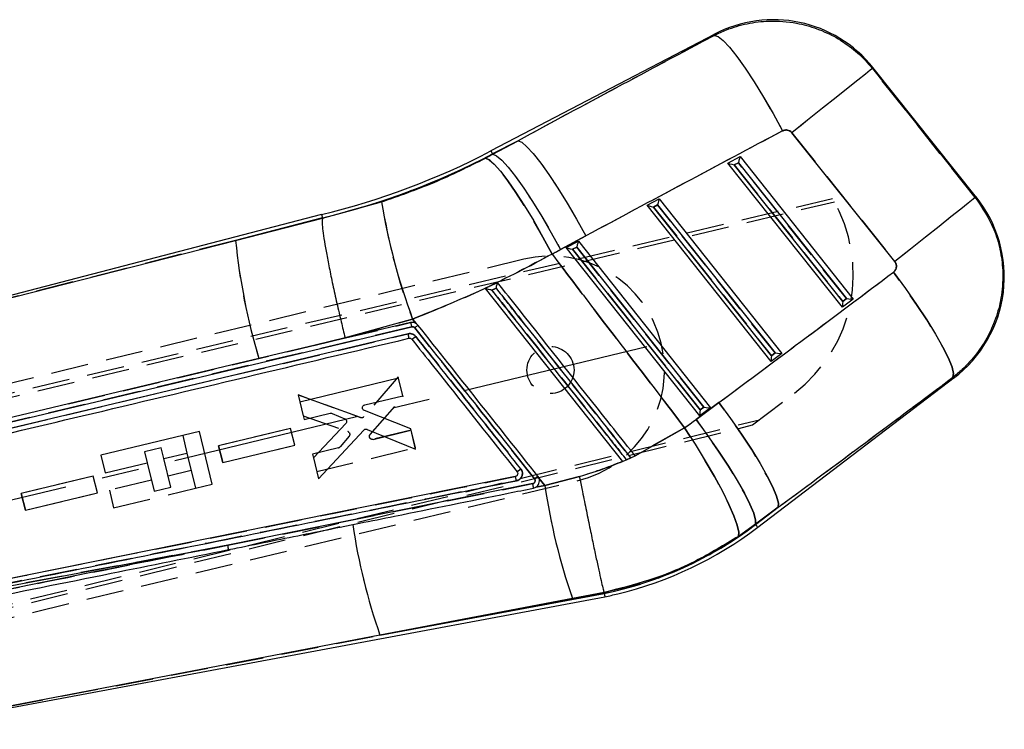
# Model space of a CAD drawing. Extents: x 28 to 393, y 15 to 279.
# Tile 3 of 18: x 124 to 157, y 18 to 42. Entities that reach past the tile are written whole.
import ezdxf

# ---------------------------------------------------------------- set-up
doc = ezdxf.new("R2010")
doc.units = 0
doc.linetypes.add('CENTERX2', pattern=[20.32, 12.7, -2.54, 2.54, -2.54])
doc.linetypes.add('HIDDEN', pattern=[1.905, 1.27, -0.635])
doc.layers.get('0').update_dxf_attribs({"linetype": 'CONTINUOUS'})

msp = doc.modelspace()

# ---------------------------------------------------------------- linework, layer by layer
at = {"color": 7, "linetype": 'CONTINUOUS'}
for p, q in [((147.5521, 41.7769), (139.9474, 37.8032)), ((152.9102, 40.6045), (156.4076, 36.2216)), ((156.4523, 36.2196), (152.9217, 40.6442)), ((140.866, 38.1525), (140.0011, 37.7005)), ((140.0065, 37.6902), (140.866, 38.1525)), ((153.6722, 34.0389), (150.1748, 38.4218)), ((139.7562, 37.5568), (140.0065, 37.6902)), ((140.0011, 37.7005), (140.0065, 37.6902)), ((147.9994, 37.3932), (148.4127, 37.6092)), ((148.4127, 37.6092), (152.2573, 32.7647)), ((151.8929, 32.487), (147.9994, 37.3932)), ((148.2168, 37.3306), (148.3568, 37.4038)), ((151.903, 32.6856), (148.2168, 37.3306)), ((148.3568, 37.4038), (152.0265, 32.7796)), ((145.2515, 35.9573), (145.6649, 36.1733)), ((145.6649, 36.1733), (149.835, 30.9186)), ((134.221, 35.5122), (136.2312, 36.0731)), ((149.4706, 30.6409), (145.2515, 35.9573)), ((145.4689, 35.8947), (145.6089, 35.9679)), ((149.4807, 30.8395), (145.4689, 35.8947)), ((145.6089, 35.9679), (149.6042, 30.9336)), ((134.189, 35.6399), (116.6509, 31.0754)), ((134.2172, 35.5275), (131.2681, 34.76)), ((131.2681, 34.76), (134.221, 35.5118)), ((134.1891, 35.6395), (134.2172, 35.5275)), ((134.2172, 35.5275), (134.221, 35.5122)), ((134.221, 35.5118), (134.221, 35.5122)), ((143.1737, 34.9146), (142.3142, 34.4524)), ((116.6986, 31.0442), (131.2681, 34.76)), ((142.5036, 34.5215), (142.917, 34.7375)), ((147.0483, 28.7948), (142.5036, 34.5215)), ((142.721, 34.4589), (142.8611, 34.5321)), ((142.8611, 34.5321), (147.1819, 29.0875)), ((142.917, 34.7375), (147.4127, 29.0725)), ((147.0584, 28.9934), (142.721, 34.4589)), ((139.7471, 33.1274), (144.414, 27.2447)), ((152.2573, 32.7647), (151.8929, 32.487)), ((152.0265, 32.7796), (151.903, 32.6856)), ((122.2661, 28.2601), (137.2517, 31.8242)), ((137.2085, 31.9669), (133.9707, 31.1969)), ((137.2839, 32.0861), (134.9875, 31.4515)), ((137.4064, 31.9318), (137.2839, 32.0861)), ((137.1302, 31.5865), (119.9213, 27.4942)), ((133.9707, 31.1969), (132.0588, 30.7424)), ((134.9875, 31.4515), (133.9707, 31.1969)), ((149.835, 30.9186), (149.4706, 30.6409)), ((149.6042, 30.9336), (149.4807, 30.8395)), ((132.0588, 30.7424), (125.5917, 29.2055)), ((136.8048, 30.076), (133.4509, 29.2647)), ((136.9487, 29.48), (136.8048, 30.076)), ((149.0128, 25.0052), (155.6953, 30.098)), ((135.657, 29.1676), (136.9487, 29.48)), ((125.5917, 29.2055), (122.2224, 28.405)), ((133.4509, 29.2647), (133.5949, 28.6687)), ((146.9185, 28.6703), (147.6956, 29.2478)), ((133.5949, 28.6687), (134.4809, 28.883)), ((134.5435, 28.8782), (134.977, 28.6985)), ((137.2218, 28.3494), (135.6433, 28.9742)), ((147.4127, 29.0725), (147.0483, 28.7948)), ((147.1819, 29.0875), (147.0584, 28.9934)), ((135.0121, 28.5343), (133.9099, 27.3642)), ((130.0404, 28.2628), (126.688, 27.4525)), ((130.4721, 26.4766), (130.0404, 28.2628)), ((133.1366, 28.3684), (130.6896, 27.7764)), ((133.2746, 27.7973), (133.1366, 28.3684)), ((134.0809, 26.6563), (135.6209, 28.3095)), ((135.7331, 28.3344), (137.3867, 27.6666)), ((137.3867, 27.6666), (137.2218, 28.3494)), ((144.8446, 27.4375), (146.5217, 28.3923)), ((130.8275, 27.2053), (133.2746, 27.7973)), ((126.688, 27.4525), (126.8321, 26.8565)), ((128.8311, 27.3397), (129.6133, 27.5287)), ((129.6133, 27.5287), (129.901, 26.3386)), ((130.6896, 27.7764), (130.8275, 27.2053)), ((126.8321, 26.8565), (128.2599, 27.2016)), ((128.2599, 27.2016), (128.4936, 26.2349)), ((129.0647, 26.373), (128.8311, 27.3397)), ((133.9099, 27.3642), (134.0809, 26.6563)), ((144.414, 27.2447), (144.4162, 27.2419)), ((144.4162, 27.2419), (144.4155, 27.2428)), ((144.4162, 27.2419), (144.8459, 27.4358)), ((144.5516, 27.3042), (144.6948, 27.3682)), ((144.8459, 27.4358), (144.8446, 27.4375)), ((140.7744, 26.7301), (121.0696, 22.7539)), ((126.4297, 26.7472), (123.9828, 26.1553)), ((126.5677, 26.1761), (126.4297, 26.7472)), ((129.901, 26.3386), (130.4721, 26.4766)), ((141.368, 26.4911), (131.0004, 24.3968)), ((141.5775, 26.6758), (141.5393, 26.7433)), ((141.7748, 26.4272), (141.5775, 26.6758)), ((141.7748, 26.4272), (142.9533, 26.7329)), ((123.9828, 26.1553), (124.1207, 25.5842)), ((124.1207, 25.5842), (126.5677, 26.1761)), ((128.4936, 26.2349), (129.0647, 26.373)), ((141.3911, 26.3369), (141.4755, 26.3707)), ((141.4755, 26.3707), (141.7748, 26.4272)), ((141.4755, 26.3707), (141.4893, 26.3801)), ((149.7126, 25.6842), (148.9355, 25.1066)), ((148.9426, 25.0973), (149.7126, 25.6842)), ((148.9355, 25.1066), (148.3547, 24.6964)), ((148.9426, 25.0973), (148.9355, 25.1066)), ((120.6832, 22.4649), (131.0004, 24.3968)), ((143.789, 22.7908), (142.7148, 22.5867)), ((143.789, 22.7907), (143.789, 22.7908)), ((143.7957, 22.7567), (143.789, 22.7907)), ((119.697, 18.1339), (143.818, 22.643)), ((136.1744, 21.332), (143.7957, 22.7567)), ((142.7148, 22.5867), (136.1744, 21.332)), ((136.1744, 21.332), (119.7254, 18.1817))]:
    msp.add_line(p, q, dxfattribs=at)
at = {"color": 7, "linetype": 'HIDDEN'}
for p, q in [((156.4076, 36.2216), (152.9102, 40.6045)), ((140.0011, 37.7005), (140.866, 38.1525)), ((140.866, 38.1525), (140.0065, 37.6902)), ((150.1748, 38.4218), (153.6722, 34.0389)), ((140.0065, 37.6902), (139.7562, 37.5568)), ((140.0011, 37.7005), (140.0065, 37.6902)), ((148.3568, 37.4038), (148.2168, 37.3306)), ((148.2168, 37.3306), (151.903, 32.6856)), ((152.0265, 32.7796), (148.3568, 37.4038)), ((151.56, 36.1784), (115.2471, 27.5687)), ((115.277, 27.4449), (151.6198, 36.0739)), ((136.2312, 36.0731), (134.221, 35.5122)), ((145.6089, 35.9679), (145.4689, 35.8947)), ((145.4689, 35.8947), (149.4807, 30.8395)), ((149.6042, 30.9336), (145.6089, 35.9679)), ((131.2681, 34.76), (134.2172, 35.5275)), ((134.221, 35.5118), (131.2681, 34.76)), ((142.3142, 34.4524), (143.1737, 34.9146)), ((131.2681, 34.76), (116.6986, 31.0442)), ((142.8611, 34.5321), (142.721, 34.4589)), ((147.1819, 29.0875), (142.8611, 34.5321)), ((142.721, 34.4589), (147.0584, 28.9934)), ((141.0584, 34.1188), (115.1311, 27.8518)), ((139.7471, 33.1274), (139.7473, 33.1272)), ((151.903, 32.6856), (152.0265, 32.7796)), ((137.2517, 31.8242), (122.2661, 28.2601)), ((125.5917, 29.2055), (137.2085, 31.9669)), ((134.9875, 31.4515), (137.2839, 32.0861)), ((137.2839, 32.0861), (137.4064, 31.9318)), ((137.4052, 31.9324), (137.4657, 31.878)), ((119.9213, 27.4942), (137.1302, 31.5865)), ((133.9707, 31.1969), (134.9875, 31.4515)), ((149.4807, 30.8395), (149.6042, 30.9336)), ((136.7938, 30.1193), (135.6278, 28.77)), ((136.959, 29.4366), (136.7938, 30.1193)), ((133.3916, 29.5082), (133.5628, 28.8003)), ((135.5167, 28.7409), (133.3916, 29.5082)), ((133.3916, 29.5082), (135.5167, 28.7409)), ((148.8402, 28.4852), (150.2604, 29.5667)), ((135.8402, 28.1598), (136.959, 29.4366)), ((147.6956, 29.2478), (146.9185, 28.6703)), ((133.5628, 28.8003), (135.0777, 28.2628)), ((147.0584, 28.9934), (147.1819, 29.0875)), ((116.8965, 20.7476), (149.0739, 28.6632)), ((116.9264, 20.6238), (148.8402, 28.4852)), ((129.4692, 28.1247), (129.6132, 27.529)), ((133.1366, 28.3679), (130.6894, 27.7769)), ((133.2748, 27.7968), (133.1366, 28.3679)), ((137.2325, 28.306), (135.9407, 27.994)), ((135.9407, 27.994), (137.2325, 28.306)), ((137.3767, 27.7101), (137.2325, 28.306)), ((146.5217, 28.3923), (144.8446, 27.4375)), ((130.6894, 27.7769), (130.8275, 27.2058)), ((130.8275, 27.2058), (130.6894, 27.7769)), ((130.8275, 27.2058), (133.2748, 27.7968)), ((135.1215, 28.1007), (134.8179, 27.7429)), ((128.741, 27.7121), (128.1699, 27.5741)), ((128.1699, 27.5741), (128.2599, 27.2018)), ((128.831, 27.3399), (128.741, 27.7121)), ((134.7645, 27.71), (133.8783, 27.496)), ((133.8783, 27.496), (134.0225, 26.9)), ((134.0225, 26.9), (137.3767, 27.7101)), ((144.6948, 27.3682), (144.5516, 27.3042)), ((144.5536, 27.3017), (144.6965, 27.366)), ((129.7569, 26.9345), (128.9747, 26.7454)), ((116.9519, 20.3188), (142.8792, 26.5857)), ((126.4297, 26.7468), (123.9825, 26.1558)), ((126.5679, 26.1757), (126.4297, 26.7468)), ((128.4035, 26.6074), (126.9757, 26.2623)), ((131.0004, 24.3968), (141.368, 26.4911)), ((140.7795, 26.7196), (140.7742, 26.73)), ((140.8121, 26.5859), (140.8, 26.6418)), ((141.5393, 26.7433), (141.5801, 26.6686)), ((141.5775, 26.6758), (141.7748, 26.4272)), ((142.9533, 26.7329), (141.7748, 26.4272)), ((123.9825, 26.1558), (124.1207, 25.5847)), ((124.1207, 25.5847), (123.9825, 26.1558)), ((124.1207, 25.5847), (126.5679, 26.1757)), ((126.9757, 26.2623), (127.1197, 25.6663)), ((127.1197, 25.6663), (129.901, 26.3386)), ((141.7748, 26.4272), (141.4755, 26.3707)), ((148.9355, 25.1066), (149.7126, 25.6842)), ((149.7126, 25.6842), (148.9426, 25.0973)), ((148.3547, 24.6964), (148.9355, 25.1066)), ((148.9426, 25.0973), (148.9355, 25.1066)), ((131.0004, 24.3968), (120.6832, 22.4649)), ((142.7148, 22.5867), (143.789, 22.7908)), ((143.7957, 22.7567), (136.1744, 21.332)), ((136.1744, 21.332), (142.7148, 22.5867)), ((119.7254, 18.1817), (136.1744, 21.332))]:
    msp.add_line(p, q, dxfattribs=at)
at = {"color": 179, "linetype": 'CENTERX2', "ltscale": 0.5}
msp.add_line((145.2493, 31.1452), (117.5471, 24.4492), dxfattribs=at)
at = {"color": 8, "linetype": 'CONTINUOUS', "flags": 128}
for points in [[(147.5463, 41.7341), (147.5514, 41.7721), (147.5521, 41.7769)], [(152.9217, 40.6442), (152.9204, 40.6398), (152.9102, 40.6045)], [(139.9474, 37.8032), (139.9508, 37.7968), (139.9609, 37.7775), (139.9776, 37.7454), (140.0011, 37.7005)], [(156.4076, 36.2216), (156.4474, 36.2198), (156.4523, 36.2196)], [(155.6953, 30.098), (155.6901, 30.0991), (155.6488, 30.1074)], [(148.9426, 25.0973), (148.9733, 25.057), (148.9952, 25.0282), (149.0084, 25.0109), (149.0128, 25.0052)]]:
    msp.add_lwpolyline(points, dxfattribs=at)
at = {"color": 7, "linetype": 'HIDDEN', "flags": 128}
for points in [[(147.5521, 41.7769), (147.5514, 41.7721), (147.5463, 41.7341)], [(147.5463, 41.7341), (147.6673, 41.698), (147.8369, 41.5638), (148.0503, 41.335), (148.3016, 41.0181), (148.5839, 40.6217), (148.8894, 40.1568), (149.2097, 39.6362), (149.5359, 39.0743), (149.859, 38.4867)], [(152.9102, 40.6045), (152.837, 40.5461), (152.671, 40.4137), (152.4172, 40.2112), (152.0832, 39.9447), (151.6791, 39.6222), (151.2169, 39.2533), (150.7104, 38.8492), (150.1748, 38.4218)], [(152.9102, 40.6045), (152.9204, 40.6398), (152.9217, 40.6442)], [(140.866, 38.1525), (140.9953, 38.0964), (141.1702, 37.948), (141.3862, 37.711), (141.6377, 37.3916), (141.918, 36.9983), (142.2198, 36.5414), (142.5353, 36.0327), (142.856, 35.4857), (143.1737, 34.9146)], [(142.0237, 34.2982), (141.7127, 34.8721), (141.3984, 35.4219), (141.0892, 35.9332), (140.793, 36.3928), (140.5176, 36.7885), (140.2702, 37.1101), (140.0573, 37.3491), (139.8845, 37.4993), (139.7562, 37.5568)], [(140.0011, 37.7005), (139.9776, 37.7454), (139.9609, 37.7775), (139.9508, 37.7968), (139.9474, 37.8032)], [(140.0065, 37.6902), (140.1357, 37.6342), (140.3107, 37.4857), (140.5267, 37.2487), (140.7782, 36.9294), (141.0585, 36.5361), (141.3603, 36.0791), (141.6757, 35.5705), (141.9965, 35.0234), (142.3142, 34.4524)], [(156.4076, 36.2216), (156.3343, 36.1632), (156.1684, 36.0308), (155.9146, 35.8283), (155.5806, 35.5618), (155.1764, 35.2393), (154.7142, 34.8704), (154.2077, 34.4663), (153.6722, 34.0389)], [(156.4523, 36.2196), (156.4474, 36.2198), (156.4076, 36.2216)], [(155.6488, 30.1074), (155.6683, 30.2367), (155.6168, 30.4548), (155.4957, 30.7553), (155.3085, 31.1298), (155.0606, 31.5675), (154.759, 32.0558), (154.4125, 32.5807), (154.0309, 33.1272), (153.6253, 33.6796)], [(155.6488, 30.1074), (155.6901, 30.0991), (155.6953, 30.098)], [(149.7126, 25.6842), (149.7172, 25.8295), (149.6549, 26.0585), (149.5274, 26.365), (149.3381, 26.7406), (149.0922, 27.1751), (148.7964, 27.6566), (148.4587, 28.172), (148.0884, 28.7073), (147.6956, 29.2478)], [(148.9355, 25.1066), (148.9401, 25.252), (148.8778, 25.481), (148.7503, 25.7875), (148.5609, 26.1631), (148.315, 26.5975), (148.0192, 27.079), (147.6816, 27.5944), (147.3113, 28.1297), (146.9185, 28.6703)], [(148.3547, 24.6964), (148.3671, 24.8421), (148.3168, 25.0759), (148.205, 25.3915), (148.035, 25.7802), (147.8113, 26.2312), (147.5401, 26.7322), (147.2289, 27.2693), (146.8863, 27.8278), (146.5217, 28.3923)]]:
    msp.add_lwpolyline(points, dxfattribs=at)
at = {"color": 7, "linetype": 'CONTINUOUS', "flags": 128}
for points in [[(147.5463, 41.7341), (147.6673, 41.698), (147.8369, 41.5638), (148.0503, 41.335), (148.3016, 41.0181), (148.5839, 40.6217), (148.8894, 40.1568), (149.2097, 39.6362), (149.5359, 39.0743), (149.859, 38.4867)], [(152.9102, 40.6045), (152.837, 40.5461), (152.671, 40.4137), (152.4172, 40.2112), (152.0832, 39.9447), (151.6791, 39.6222), (151.2169, 39.2533), (150.7104, 38.8492), (150.1748, 38.4218)], [(140.866, 38.1525), (140.9953, 38.0964), (141.1702, 37.948), (141.3862, 37.711), (141.6377, 37.3916), (141.918, 36.9983), (142.2198, 36.5414), (142.5353, 36.0327), (142.856, 35.4857), (143.1737, 34.9146)], [(139.7562, 37.5568), (139.8845, 37.4993), (140.0573, 37.3491), (140.2702, 37.1101), (140.5176, 36.7885), (140.793, 36.3928), (141.0892, 35.9332), (141.3984, 35.4219), (141.7127, 34.8721), (142.0237, 34.2982)], [(140.0065, 37.6902), (140.1357, 37.6342), (140.3107, 37.4857), (140.5267, 37.2487), (140.7782, 36.9294), (141.0585, 36.5361), (141.3603, 36.0791), (141.6757, 35.5705), (141.9965, 35.0234), (142.3142, 34.4524)], [(156.4076, 36.2216), (156.3343, 36.1632), (156.1684, 36.0308), (155.9146, 35.8283), (155.5806, 35.5618), (155.1764, 35.2393), (154.7142, 34.8704), (154.2077, 34.4663), (153.6722, 34.0389)], [(153.6253, 33.6796), (154.0309, 33.1272), (154.4125, 32.5807), (154.759, 32.0558), (155.0606, 31.5675), (155.3085, 31.1298), (155.4957, 30.7553), (155.6168, 30.4548), (155.6683, 30.2367), (155.6488, 30.1074)], [(147.6956, 29.2478), (148.0884, 28.7073), (148.4587, 28.172), (148.7964, 27.6566), (149.0922, 27.1751), (149.3381, 26.7406), (149.5274, 26.365), (149.6549, 26.0585), (149.7172, 25.8295), (149.7126, 25.6842)], [(146.9185, 28.6703), (147.3113, 28.1297), (147.6816, 27.5944), (148.0192, 27.079), (148.315, 26.5975), (148.5609, 26.1631), (148.7503, 25.7875), (148.8778, 25.481), (148.9401, 25.252), (148.9355, 25.1066)], [(146.5217, 28.3923), (146.8863, 27.8278), (147.2289, 27.2693), (147.5401, 26.7322), (147.8113, 26.2312), (148.035, 25.7802), (148.205, 25.3915), (148.3168, 25.0759), (148.3671, 24.8421), (148.3547, 24.6964)]]:
    msp.add_lwpolyline(points, dxfattribs=at)
at = {"color": 7, "linetype": 'HIDDEN'}
msp.add_circle((141.9688, 30.3522), 0.8, dxfattribs=at)
at = {"color": 7, "linetype": 'CONTINUOUS'}
for centre, radius, start, end in [((149.5498, 37.9536), 4.3137, 38.26874, 117.96855), ((128.2575, 60.175), 25.2419, 283.59162, 297.58844), ((128.2575, 60.175), 25.3578, 283.59303, 297.58844), ((153.0805, 33.529), 4.3137, 306.93088, 38.98682), ((156.9728, 39.4173), 21.0095, 189.15889, 200.42276), ((152.5003, 36.8521), 21.335, 185.62747, 196.64078), ((136.4673, 31.3896), 0.6915, 3.60024, 16.54142), ((131.728, 38.5386), 9.0336, 307.76646, 308.79164), ((135.9442, 33.6756), 8.9086, 307.98564, 308.9072), ((163.0941, 29.6104), 21.5556, 188.49208, 199.01635), ((155.9413, 28.1948), 20.9243, 188.51541, 199.14649), ((141.2416, 35.202), 12.7047, 281.59754, 307.31174), ((141.2416, 35.202), 12.8206, 283.58844, 307.31174), ((130.2485, 24.2072), 0.7754, 2.71258, 14.15188), ((141.2416, 35.202), 12.8206, 281.59433, 283.58844)]:
    msp.add_arc(centre, radius, start, end, dxfattribs=at)
at = {"color": 7, "linetype": 'HIDDEN'}
for centre, radius, start, end in [((128.2575, 60.175), 25.3578, 283.59303, 297.58844), ((147.1856, 33.6047), 5.0754, 307.2878, 30.47156), ((155.6798, 39.0759), 19.6791, 188.77678, 200.80487), ((151.166, 36.5895), 19.9817, 185.25325, 197.01499), ((141.9688, 30.3522), 3.875, 283.58844, 103.58844), ((136.4626, 31.3888), 0.6963, 3.64171, 16.49443), ((131.6082, 38.7192), 9.2497, 307.66799, 308.66923), ((135.5505, 28.8386), 0.1034, 250.89613, 318.4269), ((135.0426, 28.1661), 0.1029, 30.98422, 70.07504), ((134.7407, 27.8084), 0.1012, 283.57511, 319.68364), ((60.9367, 128.1541), 129.5412, 308.414731, 308.478106), ((163.0941, 29.6104), 21.5556, 188.49208, 199.01635), ((155.9413, 28.1948), 20.9243, 188.51541, 199.14649), ((141.2416, 35.202), 12.7047, 281.59754, 307.31174), ((130.2485, 24.2072), 0.7754, 2.71258, 14.15188)]:
    msp.add_arc(centre, radius, start, end, dxfattribs=at)
at = {"color": 7, "linetype": 'CONTINUOUS'}
for centre, major_axis, ratio, start_param, end_param in [((174.4641, 21.4828), (172.7846, 89.3565), 0.1564812, 1.645959, 1.6850989), ((174.8987, 21.8296), (172.7317, 89.4577), 0.1356176, 1.6457911, 1.684931), ((148.3731, 37.4168), (0.041, 0.1929), 0.0673634, 0.0911809, 1.6525548), ((148.2331, 37.3436), (0.233, -0.0495), 0.0677311, 3.2233512, 4.656765), ((145.6252, 35.9809), (0.041, 0.1929), 0.0673634, 0.0911809, 1.6525548), ((145.4852, 35.9078), (0.233, -0.0495), 0.0677311, 3.2233512, 4.656765), ((142.7373, 34.4719), (0.233, -0.0495), 0.0677311, 3.2233512, 4.656765), ((142.8774, 34.5451), (0.041, 0.1929), 0.0673634, 0.0911809, 1.6525548), ((128.4146, 60.3004), (22.9416, 18.3064), 0.9999268, 4.5210843, 4.5322902), ((144.5291, 59.8887), (151.9055, 115.666), 0.1382182, 4.6282629, 4.6671177), ((151.9193, 32.6986), (0.0264, 0.2111), 0.068599, 1.6410133, 3.0744271), ((152.0428, 32.7927), (0.2152, -0.0269), 0.0689666, 4.6452234, 6.2065974), ((149.497, 30.8525), (0.0264, 0.2111), 0.068599, 1.6410133, 3.0744271), ((149.6205, 30.9466), (0.2152, -0.0269), 0.0689666, 4.6452234, 6.2065974), ((144.0945, 59.5419), (151.9136, 115.6553), 0.1594826, 4.6282833, 4.6671381), ((147.0747, 29.0064), (0.0264, 0.2111), 0.068599, 1.6410133, 3.0744271), ((147.1982, 29.1005), (0.2152, -0.0269), 0.0689666, 4.6452234, 6.2065974), ((141.758, 35.6141), (6.7629, 5.3965), 0.9999268, 4.622021, 4.6780151)]:
    msp.add_ellipse(centre, major_axis=major_axis, ratio=ratio, start_param=start_param, end_param=end_param, dxfattribs=at)
at = {"color": 7, "linetype": 'HIDDEN'}
for centre, major_axis, ratio, start_param, end_param in [((174.4641, 21.4828), (172.7846, 89.3565), 0.1564812, 1.645959, 1.6850989), ((174.8987, 21.8296), (172.7317, 89.4577), 0.1356176, 1.6457911, 1.684931), ((128.4146, 60.3004), (22.9416, 18.3064), 0.9999268, 4.5210843, 4.5322902), ((144.5291, 59.8887), (151.9055, 115.666), 0.1382182, 4.6282629, 4.6671177), ((144.0945, 59.5419), (151.9136, 115.6553), 0.1594826, 4.6282833, 4.6671381), ((141.758, 35.6141), (6.7629, 5.3965), 0.9999268, 4.622021, 4.6780151)]:
    msp.add_ellipse(centre, major_axis=major_axis, ratio=ratio, start_param=start_param, end_param=end_param, dxfattribs=at)
at = {"color": 7, "linetype": 'CONTINUOUS'}
for points, knots in [([(147.5463, 41.7341), (147.6789, 41.7981), (148.0341, 41.9696), (148.6538, 42.15), (149.4595, 42.2498), (150.265, 42.1886), (151.0314, 41.9773), (151.6847, 41.6761), (152.2773, 41.2685), (152.6738, 40.8913), (152.868, 40.6557), (152.9102, 40.6045)], [0, 0, 0, 0, 0.0744576, 0.1993626, 0.3242691, 0.4834906, 0.6040853, 0.7246808, 0.8455492, 0.9664168, 1, 1, 1, 1]), ([(150.1748, 38.4218), (150.1724, 38.4248), (150.1521, 38.4495), (150.1044, 38.488), (150.033, 38.5138), (149.9572, 38.5189), (149.9007, 38.5071), (149.8668, 38.4905), (149.859, 38.4867)], [0, 0, 0, 0, 0.03350915, 0.27374982, 0.51395358, 0.67369, 0.92464893, 1, 1, 1, 1]), ([(136.2312, 36.0731), (136.8305, 36.2813), (138.0412, 36.7019), (139.1807, 37.2699), (139.7562, 37.5568)], [0, 0, 0, 0, 0.4949655, 1, 1, 1, 1]), ([(156.4076, 36.2216), (156.6426, 35.8703), (157.0109, 35.3199), (157.2632, 34.4528), (157.3648, 33.6988), (157.325, 32.9303), (157.145, 32.1796), (156.8598, 31.5064), (156.4638, 30.8949), (156.0481, 30.4312), (155.7547, 30.1933), (155.6488, 30.1074)], [0, 0, 0, 0, 0.18383, 0.2880445, 0.3922592, 0.5161062, 0.6224993, 0.7288919, 0.8345969, 0.9403025, 1, 1, 1, 1]), ([(134.221, 35.5118), (134.2151, 35.478), (134.2035, 35.4105), (134.2214, 35.1726), (134.2659, 34.839), (134.3371, 34.4129), (134.4333, 33.9056), (134.5511, 33.3337), (134.688, 32.7114), (134.8296, 32.1002), (134.932, 31.6762), (134.9818, 31.4747), (134.9875, 31.4515)], [0, 0, 0, 0, 0.11222704, 0.22445401, 0.33668102, 0.44890813, 0.56113736, 0.67336641, 0.78559964, 0.89783274, 0.98822814, 1, 1, 1, 1]), ([(142.0237, 34.2982), (141.2616, 33.8908), (139.7258, 33.0699), (138.102, 32.4157), (137.2839, 32.0861)], [0, 0, 0, 0, 0.4962001, 1, 1, 1, 1]), ([(142.0237, 34.2982), (142.4602, 33.7231), (143.9563, 31.752), (145.4581, 29.7852), (146.5217, 28.3923)], [0, 0, 0, 0, 0.29177512, 1, 1, 1, 1]), ([(153.6253, 33.6796), (153.6316, 33.6846), (153.6601, 33.7074), (153.7008, 33.76), (153.725, 33.8311), (153.729, 33.9042), (153.7154, 33.9741), (153.686, 34.0182), (153.6722, 34.0389)], [0, 0, 0, 0, 0.060463, 0.2732458, 0.4861345, 0.6099209, 0.8169141, 1, 1, 1, 1]), ([(140.1719, 33.3276), (140.0846, 33.2864), (139.943, 33.2197), (139.8014, 33.153), (139.7471, 33.1274)], [0, 0, 0, 0, 0.6168994, 1, 1, 1, 1]), ([(139.9808, 33.0672), (139.9957, 33.0742), (140.0429, 33.0963), (140.09, 33.1185), (140.1221, 33.1336)], [0, 0, 0, 0, 0.3170552, 1, 1, 1, 1]), ([(140.1221, 33.1336), (140.1223, 33.1341), (140.1279, 33.1583), (140.1389, 33.205), (140.1528, 33.2613), (140.1628, 33.2992), (140.1693, 33.322), (140.171, 33.3258), (140.1719, 33.3276)], [0, 0, 0, 0, 0.0065617, 0.2747104, 0.5243445, 0.6932311, 0.8508407, 1, 1, 1, 1]), ([(140.1221, 33.1336), (140.1852, 33.054), (140.5006, 32.6564), (141.8251, 30.9864), (143.2862, 29.1441), (144.4951, 27.62), (144.6948, 27.3682)], [0, 0, 0, 0, 0.0413802, 0.2068999, 0.8689807, 1, 1, 1, 1]), ([(144.8446, 27.4375), (144.792, 27.5038), (144.487, 27.8881), (143.1728, 29.5448), (141.6678, 31.4419), (140.4152, 33.0209), (140.1719, 33.3276)], [0, 0, 0, 0, 0.033768, 0.1957688, 0.8437718, 1, 1, 1, 1]), ([(139.9808, 33.0672), (139.9802, 33.0673), (139.9567, 33.0729), (139.902, 33.086), (139.8307, 33.1037), (139.7799, 33.117), (139.7533, 33.1245), (139.7493, 33.1263), (139.7473, 33.1272)], [0, 0, 0, 0, 0.0057805, 0.2354212, 0.5483317, 0.7481963, 0.8736098, 1, 1, 1, 1]), ([(144.5516, 27.3042), (144.4885, 27.3837), (144.1731, 27.7813), (142.8486, 29.4513), (141.3881, 31.2928), (140.1799, 32.8162), (139.9808, 33.0672)], [0, 0, 0, 0, 0.0413974, 0.2069866, 0.8693416, 1, 1, 1, 1]), ([(137.4064, 31.9318), (137.3841, 31.9437), (137.3364, 31.9693), (137.2658, 31.977), (137.2231, 31.9694), (137.2085, 31.9669)], [0, 0, 0, 0, 0.36737867, 0.78413463, 1, 1, 1, 1]), ([(137.2089, 31.9669), (137.2103, 31.9655), (137.2131, 31.9627), (137.2217, 31.9378), (137.2326, 31.9006), (137.2416, 31.8657), (137.248, 31.8398), (137.2503, 31.83), (137.2517, 31.8242)], [0, 0, 0, 0, 0.21785316, 0.43570713, 0.65355842, 0.87142105, 0.92347112, 1, 1, 1, 1]), ([(137.2517, 31.8242), (137.2598, 31.8254), (137.2794, 31.8285), (137.3108, 31.8221), (137.3378, 31.8072), (137.3504, 31.7934), (137.3551, 31.7882)], [0, 0, 0, 0, 0.2129331, 0.5149714, 0.817027, 1, 1, 1, 1]), ([(137.4657, 31.878), (137.4645, 31.8769), (137.462, 31.8747), (137.4416, 31.8581), (137.4116, 31.8338), (137.3847, 31.8122), (137.3656, 31.7969), (137.3594, 31.7919), (137.355, 31.7884)], [0, 0, 0, 0, 0.2238242, 0.4476411, 0.6714699, 0.8952917, 0.9255471, 1, 1, 1, 1]), ([(137.4657, 31.878), (137.4478, 31.8971), (137.4293, 31.9167), (137.407, 31.9314), (137.4064, 31.9318)], [0, 0, 0, 0, 0.9725383, 1, 1, 1, 1]), ([(141.5393, 26.7433), (140.8604, 27.599), (139.5025, 29.3106), (138.1446, 31.0222), (137.4657, 31.878)], [0, 0, 0, 0, 0.4999997, 1, 1, 1, 1]), ([(137.3875, 31.4976), (137.379, 31.5073), (137.3518, 31.5384), (137.2916, 31.5764), (137.2098, 31.5981), (137.1559, 31.5902), (137.1302, 31.5865)], [0, 0, 0, 0, 0.1346239, 0.4325564, 0.730587, 1, 1, 1, 1]), ([(137.3551, 31.7882), (138.027, 30.941), (139.3843, 29.2297), (140.7416, 27.5184), (141.4271, 26.6542)], [0, 0, 0, 0, 0.4950143, 1, 1, 1, 1]), ([(140.961, 26.992), (140.3654, 27.7429), (139.1742, 29.2447), (137.9831, 30.7466), (137.3875, 31.4976)], [0, 0, 0, 0, 0.4999629, 1, 1, 1, 1]), ([(119.948, 27.3433), (120.0121, 27.3585), (120.4705, 27.4674), (122.5061, 27.9508), (128.1787, 29.2983), (133.4566, 30.5531), (137.1575, 31.4331)], [0, 0, 0, 0, 0.0111742, 0.0799075, 0.3548404, 1, 1, 1, 1]), ([(137.1575, 31.4331), (137.1685, 31.4346), (137.1912, 31.4377), (137.2249, 31.4279), (137.2478, 31.4123), (137.2579, 31.4005), (137.2606, 31.3974)], [0, 0, 0, 0, 0.28945594, 0.59479197, 0.89282018, 1, 1, 1, 1]), ([(137.2606, 31.3974), (137.3165, 31.327), (137.6246, 30.9385), (138.8158, 29.437), (139.951, 28.006), (140.834, 26.893)], [0, 0, 0, 0, 0.0469035, 0.2587393, 1, 1, 1, 1]), ([(135.5793, 29.0699), (135.5805, 29.0813), (135.583, 29.1042), (135.601, 29.1342), (135.6262, 29.157), (135.6471, 29.1642), (135.657, 29.1676)], [0, 0, 0, 0, 0.2550327, 0.5100591, 0.7655861, 1, 1, 1, 1]), ([(134.4809, 28.883), (134.4923, 28.8848), (134.5136, 28.888), (134.534, 28.8813), (134.5435, 28.8782)], [0, 0, 0, 0, 0.5354971, 1, 1, 1, 1]), ([(135.6433, 28.9742), (135.6331, 28.9795), (135.6127, 28.99), (135.591, 29.0175), (135.5803, 29.0454), (135.5795, 29.0633), (135.5793, 29.0699)], [0, 0, 0, 0, 0.2798131, 0.5597162, 0.8390075, 1, 1, 1, 1]), ([(134.977, 28.6985), (134.9873, 28.6927), (135.0079, 28.6812), (135.0292, 28.6521), (135.0392, 28.6229), (135.0393, 28.6044), (135.0394, 28.5975)], [0, 0, 0, 0, 0.2790818, 0.5582138, 0.8367732, 1, 1, 1, 1]), ([(135.0394, 28.5975), (135.0376, 28.5859), (135.0339, 28.5625), (135.0194, 28.5437), (135.0121, 28.5343)], [0, 0, 0, 0, 0.4945858, 1, 1, 1, 1]), ([(135.6209, 28.3095), (135.6298, 28.3171), (135.6476, 28.3324), (135.6819, 28.3423), (135.7113, 28.3416), (135.7277, 28.3362), (135.7331, 28.3344)], [0, 0, 0, 0, 0.2866951, 0.5733894, 0.8599975, 1, 1, 1, 1]), ([(142.9533, 26.7329), (143.341, 26.8519), (143.8352, 27.0035), (144.3114, 27.202), (144.414, 27.2447)], [0, 0, 0, 0, 0.78467411, 1, 1, 1, 1]), ([(140.834, 26.893), (140.8398, 26.8839), (140.8522, 26.8645), (140.8575, 26.8295), (140.8512, 26.7947), (140.8345, 26.7642), (140.8166, 26.7504), (140.8079, 26.7437)], [0, 0, 0, 0, 0.1894633, 0.4026008, 0.6048386, 0.8072121, 1, 1, 1, 1]), ([(140.8121, 26.5859), (140.8125, 26.586), (140.8408, 26.5919), (140.8953, 26.6134), (140.9589, 26.6686), (140.9948, 26.7293), (141.015, 26.7959), (141.0174, 26.8692), (140.996, 26.9414), (140.9703, 26.9785), (140.961, 26.992)], [0, 0, 0, 0, 0.0024553, 0.1685069, 0.3345409, 0.4845915, 0.5724839, 0.7384237, 0.9043495, 1, 1, 1, 1]), ([(140.961, 26.992), (140.9564, 26.9884), (140.9452, 26.9796), (140.9207, 26.9604), (140.8891, 26.9357), (140.8586, 26.9119), (140.8391, 26.8969), (140.8356, 26.8942), (140.834, 26.893)], [0, 0, 0, 0, 0.0737165, 0.1793187, 0.3941212, 0.6089121, 0.8237097, 1, 1, 1, 1]), ([(121.1075, 22.6072), (124.389, 23.2694), (130.9572, 24.5948), (137.5253, 25.9218), (140.8121, 26.5859)], [0, 0, 0, 0, 0.4995935, 1, 1, 1, 1]), ([(140.8121, 26.5859), (140.808, 26.6051), (140.7999, 26.6434), (140.7882, 26.6911), (140.7787, 26.7242), (140.7757, 26.7281), (140.7742, 26.73)], [0, 0, 0, 0, 0.2500059, 0.5000045, 0.7500002, 1, 1, 1, 1]), ([(140.8079, 26.7437), (140.8073, 26.7433), (140.797, 26.7369), (140.7854, 26.7334), (140.7744, 26.7301)], [0, 0, 0, 0, 0.0609528, 1, 1, 1, 1]), ([(141.4271, 26.6542), (141.4336, 26.644), (141.4463, 26.624), (141.451, 26.5886), (141.4447, 26.5544), (141.4271, 26.5244), (141.4009, 26.5012), (141.379, 26.4944), (141.368, 26.4911)], [0, 0, 0, 0, 0.1737556, 0.3392159, 0.5045543, 0.6698282, 0.8351075, 1, 1, 1, 1]), ([(141.391, 26.3369), (141.3915, 26.3396), (141.3925, 26.3451), (141.3882, 26.3804), (141.3798, 26.4313), (141.372, 26.4712), (141.3681, 26.4911)], [0, 0, 0, 0, 0.238338, 0.4922254, 0.7461111, 1, 1, 1, 1]), ([(141.4893, 26.3801), (141.5054, 26.3937), (141.5434, 26.4257), (141.5825, 26.4955), (141.5989, 26.5806), (141.5898, 26.642), (141.5788, 26.6723), (141.5775, 26.6758)], [0, 0, 0, 0, 0.1907062, 0.4492639, 0.7077351, 0.9660422, 1, 1, 1, 1]), ([(142.9533, 26.7329), (142.9578, 26.7104), (142.9922, 26.5377), (143.0716, 26.1417), (143.1899, 25.5562), (143.3176, 24.9322), (143.4361, 24.3611), (143.5426, 23.8567), (143.6336, 23.4359), (143.7068, 23.1097), (143.7614, 22.8809), (143.7798, 22.8208), (143.789, 22.7908)], [0, 0, 0, 0, 0.0114823, 0.0880352, 0.2020351, 0.3160347, 0.4300304, 0.5440264, 0.6580197, 0.772013, 0.8860065, 1, 1, 1, 1]), ([(135.2476, 25.0965), (135.3246, 25.112), (135.799, 25.2078), (137.5587, 25.563), (139.5295, 25.9609), (141.1029, 26.2787), (141.3911, 26.3369)], [0, 0, 0, 0, 0.0375997, 0.2316508, 0.8592944, 1, 1, 1, 1]), ([(131.0231, 24.2439), (131.1213, 24.2637), (131.6169, 24.3637), (132.8832, 24.6192), (134.1932, 24.8836), (135.1058, 25.0678), (135.2476, 25.0965)], [0, 0, 0, 0, 0.0697471, 0.3519365, 0.8992653, 1, 1, 1, 1]), ([(148.3547, 24.6964), (147.8765, 24.4043), (146.9112, 23.8147), (145.3683, 23.1775), (144.3006, 22.916), (143.789, 22.7907)], [0, 0, 0, 0, 0.3383417, 0.6829901, 1, 1, 1, 1]), ([(131.0004, 24.3968), (129.6757, 24.13), (126.2798, 23.4461), (122.8839, 22.7628), (120.8128, 22.346)], [0, 0, 0, 0, 0.3900923, 1, 1, 1, 1]), ([(120.8359, 22.1894), (120.917, 22.2057), (121.3954, 22.3022), (123.4633, 22.719), (126.7779, 23.3874), (129.6953, 23.976), (131.0231, 24.2439)], [0, 0, 0, 0, 0.0238652, 0.1408875, 0.6089755, 1, 1, 1, 1]), ([(143.7957, 22.7567), (143.8104, 22.6811), (143.8251, 22.6053), (143.8179, 22.6433), (143.8179, 22.6434)], [0, 0, 0, 0, 0.9961872, 1, 1, 1, 1])]:
    msp.add_open_spline(points, degree=3, knots=knots, dxfattribs=at)
at = {"color": 7, "linetype": 'HIDDEN'}
for points, knots in [([(149.859, 38.4867), (149.8848, 38.4974), (149.9371, 38.5191), (150.0123, 38.5172), (150.0826, 38.4971), (150.1357, 38.4657), (150.1646, 38.4333), (150.1748, 38.4218)], [0, 0, 0, 0, 0.23999019, 0.48536021, 0.62885137, 0.86859561, 1, 1, 1, 1]), ([(139.7562, 37.5568), (139.1925, 37.2755), (138.0535, 36.7071), (136.8428, 36.2859), (136.2312, 36.0731)], [0, 0, 0, 0, 0.4948356, 1, 1, 1, 1]), ([(137.2839, 32.0861), (138.0898, 32.4105), (139.7137, 33.0642), (141.2498, 33.8848), (142.0237, 34.2982)], [0, 0, 0, 0, 0.4962586, 1, 1, 1, 1]), ([(146.5217, 28.3923), (145.4581, 29.7852), (143.9563, 31.752), (142.4602, 33.7231), (142.0237, 34.2982)], [0, 0, 0, 0, 0.70822488, 1, 1, 1, 1]), ([(153.6722, 34.0389), (153.6799, 34.0283), (153.7041, 33.9948), (153.7276, 33.9278), (153.7286, 33.8518), (153.7083, 33.7785), (153.674, 33.721), (153.6385, 33.6908), (153.6253, 33.6796)], [0, 0, 0, 0, 0.0976154, 0.3055981, 0.5135227, 0.6526448, 0.8701421, 1, 1, 1, 1]), ([(140.1221, 33.1336), (140.09, 33.1185), (140.0429, 33.0963), (139.9957, 33.0742), (139.9808, 33.0672)], [0, 0, 0, 0, 0.6829448, 1, 1, 1, 1]), ([(144.6948, 27.3682), (144.6317, 27.4477), (144.3164, 27.8453), (142.9918, 29.5153), (141.5307, 31.3576), (140.3218, 32.8818), (140.1221, 33.1336)], [0, 0, 0, 0, 0.04138025, 0.2068999, 0.86898054, 1, 1, 1, 1]), ([(139.9808, 33.0672), (140.0439, 32.9876), (140.3592, 32.59), (141.6837, 30.92), (143.1443, 29.0785), (144.3525, 27.5552), (144.5516, 27.3042)], [0, 0, 0, 0, 0.0413971, 0.2069859, 0.869341, 1, 1, 1, 1]), ([(137.3551, 31.7882), (137.3473, 31.7962), (137.3313, 31.8126), (137.3049, 31.8232), (137.278, 31.8278), (137.2623, 31.8256), (137.2517, 31.8242)], [0, 0, 0, 0, 0.2895458, 0.5918748, 0.7215829, 1, 1, 1, 1]), ([(137.1302, 31.5865), (137.1429, 31.5889), (137.1835, 31.5966), (137.2542, 31.5894), (137.332, 31.5558), (137.3697, 31.5162), (137.3877, 31.4973)], [0, 0, 0, 0, 0.1348361, 0.4323628, 0.7298031, 1, 1, 1, 1]), ([(141.4271, 26.6542), (140.7416, 27.5184), (139.3843, 29.2297), (138.027, 30.941), (137.3551, 31.7882)], [0, 0, 0, 0, 0.5049857, 1, 1, 1, 1]), ([(137.3877, 31.4973), (137.9832, 30.7464), (139.1743, 29.2446), (140.3654, 27.7429), (140.961, 26.992)], [0, 0, 0, 0, 0.50001, 1, 1, 1, 1]), ([(135.1308, 28.2191), (135.1357, 28.2083), (135.1455, 28.1869), (135.1456, 28.151), (135.1365, 28.1215), (135.1256, 28.1064), (135.1215, 28.1007)], [0, 0, 0, 0, 0.2780323, 0.5560493, 0.834375, 1, 1, 1, 1]), ([(135.8269, 28.0454), (135.8225, 28.056), (135.8138, 28.0772), (135.8151, 28.112), (135.825, 28.1403), (135.8361, 28.1545), (135.8402, 28.1598)], [0, 0, 0, 0, 0.2787032, 0.5574048, 0.8364619, 1, 1, 1, 1]), ([(135.9407, 27.994), (135.9292, 27.9925), (135.9064, 27.9893), (135.8727, 27.9994), (135.8445, 28.0183), (135.8325, 28.0367), (135.8269, 28.0454)], [0, 0, 0, 0, 0.2565154, 0.5131162, 0.7690988, 1, 1, 1, 1]), ([(144.414, 27.2447), (144.1312, 27.1308), (143.6521, 26.9378), (143.1564, 26.7924), (142.9533, 26.7329)], [0, 0, 0, 0, 0.590295, 1, 1, 1, 1]), ([(140.961, 26.992), (140.9644, 26.9874), (140.985, 26.9599), (141.0112, 26.9012), (141.0189, 26.8173), (141.0035, 26.7525), (140.975, 26.6933), (140.9309, 26.6396), (140.8685, 26.6006), (140.8264, 26.5896), (140.8121, 26.5859)], [0, 0, 0, 0, 0.0337097, 0.1996191, 0.3655947, 0.5156321, 0.5814052, 0.7474431, 0.91348, 1, 1, 1, 1]), ([(140.834, 26.893), (140.8356, 26.8942), (140.8391, 26.8969), (140.8586, 26.9119), (140.8891, 26.9357), (140.9207, 26.9604), (140.9452, 26.9796), (140.9564, 26.9884), (140.961, 26.992)], [0, 0, 0, 0, 0.17629034, 0.39108789, 0.60587883, 0.82068135, 0.92628351, 1, 1, 1, 1]), ([(121.0696, 22.7539), (124.3511, 23.4156), (130.9193, 24.7402), (137.4874, 26.0664), (140.7742, 26.73)], [0, 0, 0, 0, 0.4995956, 1, 1, 1, 1]), ([(140.8121, 26.5859), (137.5253, 25.9218), (130.9572, 24.5948), (124.389, 23.2694), (121.1075, 22.6072)], [0, 0, 0, 0, 0.5004065, 1, 1, 1, 1]), ([(141.368, 26.4911), (141.3793, 26.4946), (141.4015, 26.5015), (141.4278, 26.5253), (141.445, 26.5554), (141.4511, 26.5898), (141.4459, 26.6248), (141.4334, 26.6444), (141.4271, 26.6542)], [0, 0, 0, 0, 0.16971959, 0.33506165, 0.50055423, 0.66616942, 0.83315593, 1, 1, 1, 1]), ([(141.3909, 26.3369), (141.3914, 26.3396), (141.3925, 26.3451), (141.3882, 26.3804), (141.3798, 26.4313), (141.3719, 26.4712), (141.368, 26.4911)], [0, 0, 0, 0, 0.2383395, 0.492226, 0.7461178, 1, 1, 1, 1]), ([(143.789, 22.7907), (144.0651, 22.8537), (145.0029, 23.0678), (146.5779, 23.6315), (147.7571, 24.3382), (148.3547, 24.6964)], [0, 0, 0, 0, 0.1706421, 0.5796608, 1, 1, 1, 1]), ([(120.8128, 22.346), (122.1375, 22.6125), (125.5333, 23.2958), (128.9292, 23.9797), (131.0004, 24.3968)], [0, 0, 0, 0, 0.3900926, 1, 1, 1, 1])]:
    msp.add_open_spline(points, degree=3, knots=knots, dxfattribs=at)

doc.saveas('drawing.dxf')
